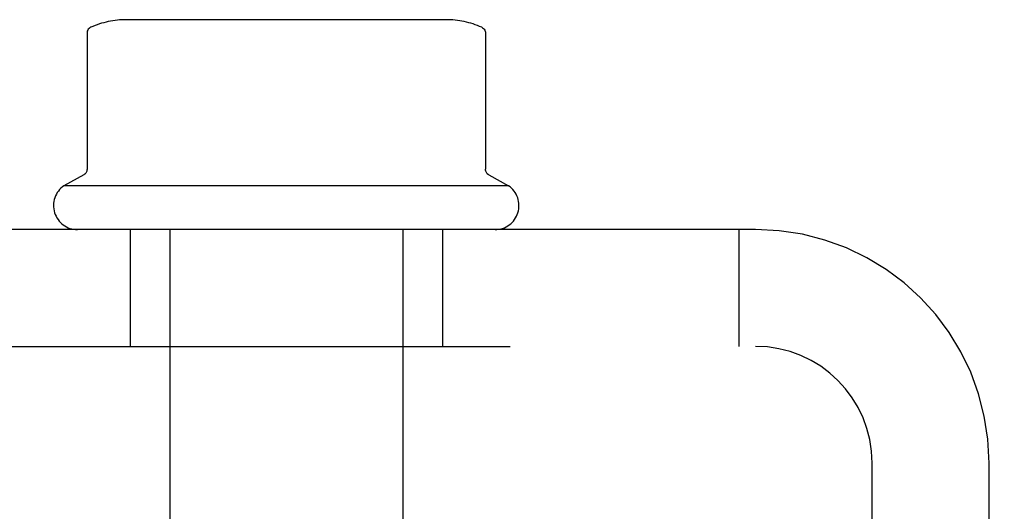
# Model space of a CAD drawing. Header units: inches. Extents: x 0 to 227, y 0 to 147.
# Tile 8 of 247: x 16.009 to 17.585, y 47.331 to 48.118. Entities that reach past the tile are written whole.
import ezdxf

# ---------------------------------------------------------------- set-up
doc = ezdxf.new("R2010")
doc.units = ezdxf.units.IN
doc.header["$LTSCALE"] = 12.466667
doc.header["$MEASUREMENT"] = 0
doc.linetypes.add('HIDDEN', pattern=[0.2, 0.1, -0.1])
doc.layers.add('DEFAULT_2', color=8, linetype='HIDDEN')

msp = doc.modelspace()

# ---------------------------------------------------------------- linework, layer by layer
at = {"layer": 'DEFAULT_2', "color": 8, "linetype": 'HIDDEN'}
for p, q in [((16.6914, 48.1182), (16.1802, 48.1182)), ((16.1169, 48.0969), (16.1169, 47.8787)), ((16.7547, 48.0969), (16.7547, 47.8787)), ((16.1117, 47.8699), (16.08, 47.8522)), ((16.76, 47.8699), (16.7917, 47.8522)), ((16.7917, 47.8522), (16.08, 47.8522)), ((17.1868, 47.7822), (15.9348, 47.7822)), ((16.1858, 47.7822), (16.1858, 47.5952)), ((16.2493, 47.7822), (16.2493, 47.0622)), ((16.6223, 47.7822), (16.6223, 47.0622)), ((16.6858, 47.7822), (16.6858, 47.5952)), ((17.1608, 47.5952), (17.1608, 47.7822)), ((10.5608, 47.5952), (26.5608, 47.5952)), ((17.3738, 47.0392), (17.3738, 47.4082)), ((17.5608, 47.0392), (17.5608, 47.4082))]:
    msp.add_line(p, q, dxfattribs=at)
for points in [[(16.1229, 48.106), (16.1214, 48.1052), (16.1201, 48.1042), (16.119, 48.103), (16.1181, 48.1015), (16.1174, 48.0999), (16.117, 48.0982), (16.1169, 48.0969)], [(16.7488, 48.106), (16.7502, 48.1052), (16.7515, 48.1042), (16.7527, 48.103), (16.7536, 48.1015), (16.7542, 48.0999), (16.7546, 48.0982), (16.7547, 48.0969)], [(16.1169, 47.8787), (16.1168, 47.8772), (16.1165, 47.8756), (16.116, 47.8744), (16.1155, 47.8735), (16.1149, 47.8727), (16.1144, 47.8721), (16.1139, 47.8715), (16.1134, 47.8711), (16.113, 47.8707), (16.1125, 47.8704), (16.1121, 47.8701), (16.1117, 47.8699)], [(16.7599, 47.8699), (16.7595, 47.8701), (16.7591, 47.8704), (16.7587, 47.8707), (16.7582, 47.8711), (16.7577, 47.8715), (16.7572, 47.8721), (16.7567, 47.8727), (16.7562, 47.8735), (16.7557, 47.8744), (16.7552, 47.8756), (16.7548, 47.8772), (16.7547, 47.8787)]]:
    msp.add_lwpolyline(points, dxfattribs=at)
for centre, radius, start, end in [((16.1802, 47.977), 0.1412, 90, 113.95), ((16.6914, 47.977), 0.1412, 66.05, 90), ((16.1017, 47.8206), 0.0384, 124.4497, 270), ((16.77, 47.8206), 0.0384, 270, 55.5503), ((17.1868, 47.4082), 0.374, 0, 90), ((17.1868, 47.4082), 0.187, 0, 90)]:
    msp.add_arc(centre, radius, start, end, dxfattribs=at)

doc.saveas('drawing.dxf')
